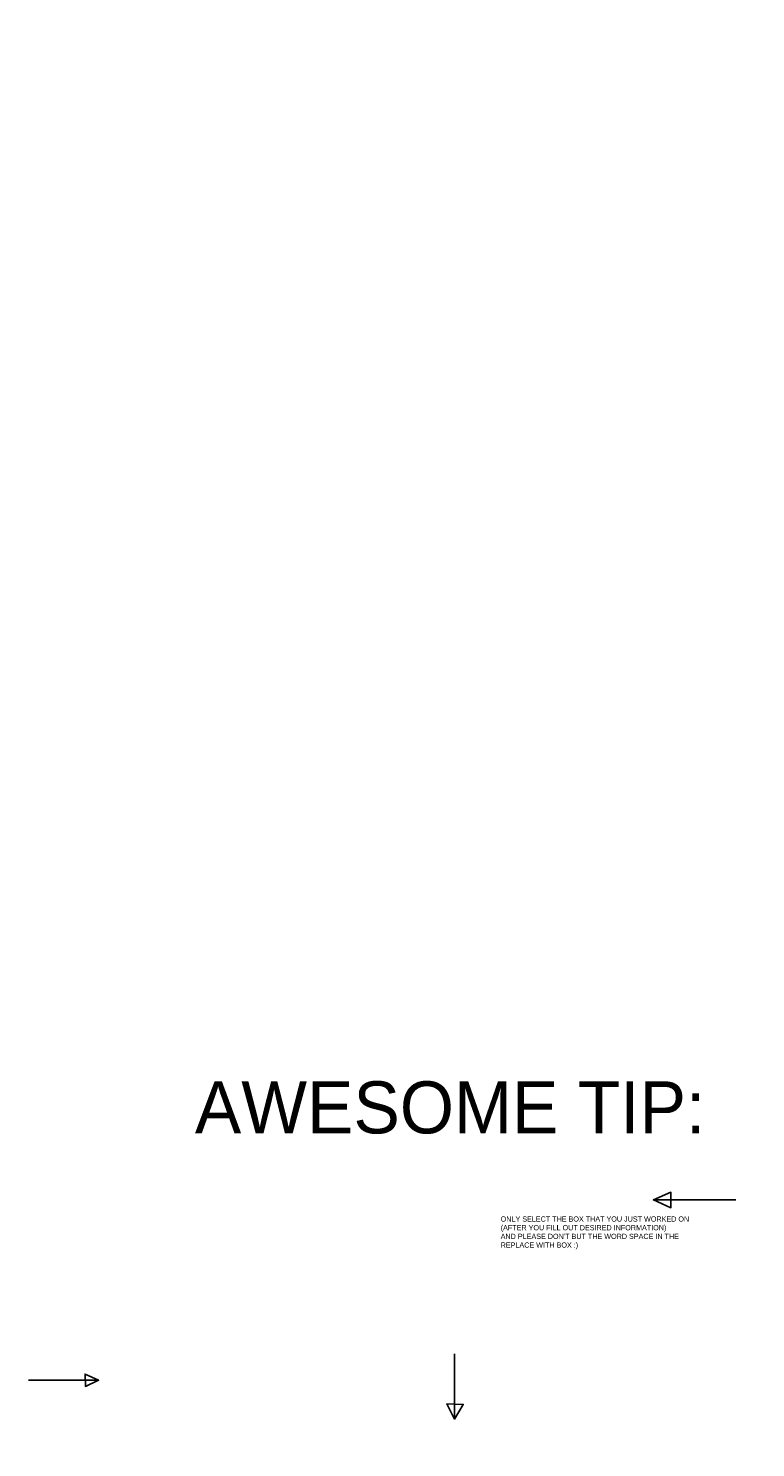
# Model space of a CAD drawing. Header units: feet. Extents: x -492 to 168807, y -198 to 321400.
# Tile 12 of 29: x 60 to 95, y -90 to -22. Entities that reach past the tile are written whole.
import ezdxf

# ---------------------------------------------------------------- set-up
doc = ezdxf.new("R2010")
doc.units = ezdxf.units.FT
doc.header["$MEASUREMENT"] = 0
doc.layers.add('SURVEY NOTES', color=10, linetype='Continuous', plot=False)
doc.layers.add('TEXT-DED', color=10, linetype='Continuous')
doc.styles.get("Standard").update_dxf_attribs({"font": 'font31.shx'})
doc.dimstyles.get("Standard").update_dxf_attribs({"dimtxt": 0.18, "dimasz": 0.18, "dimexe": 0.18, "dimexo": 0.0625, "dimgap": 0.09, "dimtad": 0, "dimtih": 1, "dimtoh": 1, "dimdec": 4, "dimzin": 0, "dimdsep": 46, "dimtxsty": 'Standard', "dimcen": 0.09, "dimadec": 0, "dimazin": 0, "dimtfac": 1, "dimtdec": 4, "dimtofl": 0, "dimtmove": 0, "dimatfit": 3, "dimfxl": 1, "dimtolj": 1, "dimtzin": 0, "dimarcsym": 0})

# ---------------------------------------------------------------- blocks, each defined once
blk = doc.blocks.new('*D1095')
at = {"layer": 'Defpoints', "color": 0, "transparency": 16777216}
for p in [(87.402, -118.52), (88.583, -118.52), (90.066, -118.52), (88.265, -119.072), (88.583, -121.396)]:
    blk.add_point(p, dxfattribs=at)
at = {"layer": 'TEXT-DED', "color": 0, "lineweight": -2, "transparency": 16777216}
blk.add_arc((88.583, -118.52), 0.636, 191.27249, 258.72751, dxfattribs=at)
at = {"layer": 'TEXT-DED', "color": 0, "transparency": 16777216}
for points in [[(87.938, -118.647), (87.979, -118.643), (87.946, -118.52)], [(88.46, -119.124), (88.456, -119.165), (88.583, -119.157)]]:
    blk.add_solid(points, dxfattribs=at)

msp = doc.modelspace()

# ---------------------------------------------------------------- linework, layer by layer
at = {"layer": 'SURVEY NOTES', "flags": 128}
for points in [[(93.8893, -78.04836), (89.92935, -78.04836), (90.771, -77.68483), (90.771, -78.42571), (89.92935, -78.04836)], [(80.37219, -85.44531), (80.37219, -88.5782), (80.00503, -87.84437), (80.79584, -87.8726), (80.37219, -88.5782)], [(59.90581, -86.71327), (63.28076, -86.71327), (62.63038, -86.41464), (62.64796, -87.01189), (63.28076, -86.71327)]]:
    msp.add_lwpolyline(points, dxfattribs=at)

# ---------------------------------------------------------------- texts
at = {"layer": 'SURVEY NOTES', "attachment_point": 1}
for s, width, insert, char_height in [('AWESOME TIP:', 82.6919556, (67.90289, -72.35752), 2.5), ("ONLY SELECT THE BOX THAT YOU JUST WORKED ON (AFTER YOU FILL OUT DESIRED INFORMATION)\\PAND PLEASE DON'T BUT THE WORD SPACE IN THE REPLACE WITH BOX :)", 9.2650126, (82.59069, -78.84391), 0.25)]:
    msp.add_mtext_dynamic_manual_height_columns(s, width=width, gutter_width=12.5, heights=[0], dxfattribs=dict(at, insert=insert, char_height=char_height))

# ---------------------------------------------------------------- dimensions: what is measured, and where the dimension line sits
at = {"layer": 'TEXT-DED'}
dim = msp.add_angular_dim_2l(base=(88.26454, -119.07157), line1=((88.58273, -121.39636), (88.58273, -118.52045)), line2=((90.06555, -118.52045), (87.40177, -118.52045)), text=' ', dimstyle='Standard', override={"dimscale": 1, "dimasz": 0.125, "dimlfac": 1}, dxfattribs=at)
dim.commit()
dim.dimension.update_dxf_attribs({"geometry": '*D1095', "text_midpoint": (146.60877, -21.78386)})

doc.saveas('drawing.dxf')
